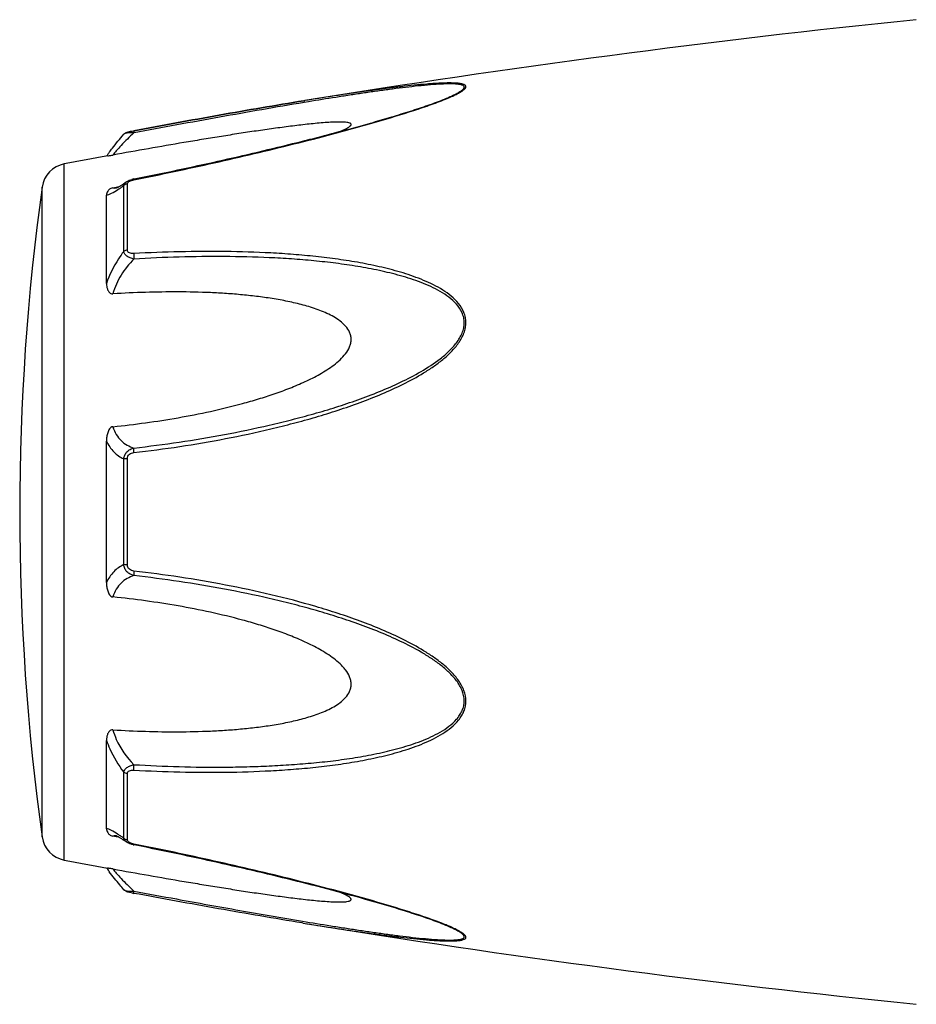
# Model space of a CAD drawing. Header units: millimetres. Extents: x 14365 to 105143, y -126377 to -22383.
# Tile 225 of 256: x 98830 to 98872, y -125674 to -125627. Entities that reach past the tile are written whole.
import ezdxf

# ---------------------------------------------------------------- set-up
doc = ezdxf.new("R2010")
doc.units = ezdxf.units.MM

msp = doc.modelspace()

# ---------------------------------------------------------------- linework, layer by layer
at = {"color": 0, "linetype": 'Continuous'}
for p, q in [((98843.023, -125631.288), (98842.994, -125631.293)), ((98842.994, -125631.293), (98843.023, -125631.288)), ((98843.217, -125631.34), (98843.007, -125631.375)), ((98843.042, -125631.285), (98843.023, -125631.288)), ((98849.752, -125631.176), (98849.755, -125631.174)), ((98834.46, -125632.883), (98834.46, -125632.883)), ((98834.92, -125632.714), (98834.936, -125632.711)), ((98834.957, -125632.812), (98834.939, -125632.816)), ((98831.639, -125667.297), (98831.639, -125634.288)), ((98834.454, -125638.442), (98834.454, -125635.318)), ((98834.573, -125635.142), (98834.58, -125635.137)), ((98834.58, -125635.137), (98834.581, -125635.137)), ((98834.632, -125638.37), (98834.632, -125635.228)), ((98834.932, -125635.002), (98835.108, -125634.967)), ((98830.589, -125666.198), (98830.589, -125635.387)), ((98833.639, -125639.952), (98833.639, -125635.768)), ((98833.946, -125635.419), (98834.096, -125635.39)), ((98834.096, -125635.39), (98834.225, -125635.365)), ((98834.107, -125635.426), (98834.107, -125635.426)), ((98833.639, -125654.141), (98833.639, -125647.428)), ((98834.454, -125653.289), (98834.454, -125648.278)), ((98834.632, -125653.304), (98834.632, -125648.263)), ((98833.639, -125665.809), (98833.639, -125661.62)), ((98834.454, -125666.257), (98834.454, -125663.13)), ((98834.632, -125666.347), (98834.632, -125663.202)), ((98834.101, -125666.188), (98833.946, -125666.159)), ((98834.108, -125666.152), (98834.108, -125666.152)), ((98834.228, -125666.213), (98834.101, -125666.188)), ((98834.581, -125666.439), (98834.573, -125666.433)), ((98834.582, -125666.44), (98834.581, -125666.439)), ((98835.123, -125666.612), (98834.932, -125666.574)), ((98842.966, -125670.288), (98842.918, -125670.28)), ((98849.731, -125670.395), (98849.729, -125670.394))]:
    msp.add_line(p, q, dxfattribs=at)
for centre, radius, start, end in [((98923.112, -126124.832), 500, 95.86353, 99.2151), ((98846.294, -125622.794), 9.088, 292.5987, 293.6391), ((98845.319, -125620.442), 11.634, 291.7214, 292.5819), ((98923.112, -126124.832), 499, 100.32224, 100.56288), ((98840.846, -125638.978), 8.803, 144.3884, 144.9605), ((98841.901, -125639.732), 10.1, 143.5801, 144.3916), ((98831.877, -125635.566), 1.3, 100.5629, 172.094), ((98835.209, -125636.398), 1.423, 101.209, 104.7713), ((98941.525, -125650.793), 112, 172.09404, 187.90596), ((98834, -125634.872), 0.564, 280.0673, 280.9293), ((98830.853, -125630.354), 6.132, 302.8759, 303.8307), ((98830.6, -125671.627), 6.609, 55.991, 57.3511), ((98828.807, -125674.272), 9.805, 54.8309, 55.9509), ((98831.877, -125666.019), 1.3, 187.906, 259.4371), ((98834.717, -125666.347), 0.085, 180.0437, 189.0843), ((98835.23, -125665.076), 1.527, 257.9795, 258.733), ((98923.112, -125176.753), 499, 259.43712, 259.67709), ((98840.532, -125662.837), 8.414, 214.9878, 215.2793), ((98841.813, -125661.925), 9.986, 215.3091, 216.3792), ((98836.411, -125660.882), 8.129, 259.0591, 259.5501), ((98923.112, -125176.753), 500, 260.77609, 264.13647), ((98845.258, -125681.278), 11.789, 67.6569, 68.2206), ((98846.218, -125678.957), 9.277, 66.4168, 67.6933)]:
    msp.add_arc(centre, radius, start, end, dxfattribs=at)
for points, knots in [([(98849.938, -125631.12), (98850.016, -125631.086), (98850.163, -125631.019), (98850.364, -125630.915), (98850.506, -125630.828), (98850.596, -125630.758), (98850.651, -125630.703), (98850.688, -125630.64), (98850.669, -125630.582), (98850.635, -125630.55), (98850.587, -125630.524), (98850.523, -125630.502), (98850.447, -125630.484), (98850.324, -125630.465), (98850.149, -125630.452), (98849.917, -125630.447), (98849.664, -125630.451), (98849.396, -125630.462), (98849.115, -125630.48), (98848.725, -125630.509), (98848.222, -125630.557), (98847.605, -125630.625), (98846.974, -125630.702), (98846.333, -125630.787), (98845.685, -125630.878), (98845.03, -125630.974), (98844.148, -125631.108), (98843.485, -125631.213), (98843.042, -125631.285)], [0, 0, 0, 0, 0.02948, 0.055907, 0.078214, 0.087353, 0.094931, 0.105555, 0.109954, 0.115017, 0.121315, 0.129009, 0.138057, 0.148338, 0.172058, 0.199047, 0.228459, 0.259634, 0.292171, 0.325754, 0.395293, 0.467136, 0.540634, 0.615369, 0.691049, 0.767475, 0.844512, 1, 1, 1, 1]), ([(98849.755, -125631.174), (98849.835, -125631.141), (98849.99, -125631.074), (98850.204, -125630.971), (98850.362, -125630.883), (98850.467, -125630.814), (98850.528, -125630.766), (98850.572, -125630.721), (98850.599, -125630.678), (98850.604, -125630.634), (98850.583, -125630.596), (98850.544, -125630.568), (98850.49, -125630.545), (98850.421, -125630.527), (98850.307, -125630.507), (98850.139, -125630.493), (98849.916, -125630.489), (98849.671, -125630.495), (98849.315, -125630.512), (98848.846, -125630.548), (98848.264, -125630.607), (98847.662, -125630.677), (98847.047, -125630.756), (98846.422, -125630.842), (98845.791, -125630.934), (98845.153, -125631.03), (98844.294, -125631.164), (98843.649, -125631.269), (98843.217, -125631.34)], [0, 0, 0, 0, 0.03089, 0.059177, 0.083881, 0.094457, 0.103528, 0.11093, 0.116684, 0.121223, 0.125685, 0.131127, 0.137993, 0.146338, 0.156051, 0.17896, 0.205464, 0.234539, 0.265468, 0.331155, 0.400252, 0.471609, 0.544574, 0.618731, 0.693793, 0.769568, 0.845928, 1, 1, 1, 1]), ([(98834.936, -125632.711), (98836.285, -125632.462), (98838.968, -125631.973), (98841.656, -125631.51), (98842.994, -125631.293)], [0, 0, 0, 0, 0.502936, 1, 1, 1, 1]), ([(98834.938, -125635.04), (98836.211, -125634.785), (98838.116, -125634.384), (98840.642, -125633.802), (98842.522, -125633.346), (98844.077, -125632.949), (98845.308, -125632.615), (98846.512, -125632.278), (98847.69, -125631.926), (98848.823, -125631.551), (98849.365, -125631.354), (98849.624, -125631.25)], [0, 0, 0, 0, 0.256646, 0.384673, 0.512244, 0.638988, 0.701822, 0.764153, 0.886175, 0.944757, 1, 1, 1, 1]), ([(98842.994, -125631.293), (98841.656, -125631.51), (98838.969, -125631.973), (98836.287, -125632.462), (98834.938, -125632.712)], [0, 0, 0, 0, 0.496975, 1, 1, 1, 1]), ([(98843.007, -125631.375), (98841.67, -125631.597), (98838.985, -125632.068), (98836.304, -125632.561), (98834.957, -125632.812)], [0, 0, 0, 0, 0.497132, 1, 1, 1, 1]), ([(98835.108, -125634.967), (98836.382, -125634.712), (98838.287, -125634.31), (98840.814, -125633.727), (98842.384, -125633.347), (98843.632, -125633.033), (98844.56, -125632.79), (98845.479, -125632.541), (98846.388, -125632.286), (98847.281, -125632.023), (98848.149, -125631.753), (98848.973, -125631.477), (98849.504, -125631.279), (98849.755, -125631.174)], [0, 0, 0, 0, 0.25737, 0.385747, 0.513657, 0.577329, 0.64069, 0.703648, 0.766063, 0.827658, 0.887975, 0.946116, 1, 1, 1, 1]), ([(98844.738, -125632.741), (98844.787, -125632.721), (98844.88, -125632.68), (98845.009, -125632.617), (98845.115, -125632.556), (98845.185, -125632.504), (98845.222, -125632.463), (98845.237, -125632.436), (98845.24, -125632.409), (98845.229, -125632.385), (98845.206, -125632.366), (98845.16, -125632.343), (98845.08, -125632.323), (98844.967, -125632.308), (98844.779, -125632.298), (98844.514, -125632.3), (98844.174, -125632.316), (98843.813, -125632.343), (98843.437, -125632.379), (98843.051, -125632.42), (98842.659, -125632.465), (98842.261, -125632.515), (98841.859, -125632.568), (98841.318, -125632.642), (98840.635, -125632.741), (98839.811, -125632.867), (98838.982, -125632.998), (98838.148, -125633.135), (98837.031, -125633.322), (98835.63, -125633.564), (98834.508, -125633.764), (98833.946, -125633.866)], [0, 0, 0, 0, 0.013224, 0.025246, 0.035584, 0.043707, 0.046793, 0.049242, 0.051265, 0.053246, 0.055591, 0.058505, 0.066098, 0.075763, 0.087038, 0.112872, 0.141444, 0.171707, 0.203125, 0.235343, 0.268137, 0.301392, 0.33501, 0.368911, 0.437385, 0.506544, 0.576211, 0.646269, 0.71663, 0.85801, 1, 1, 1, 1]), ([(98833.774, -125633.736), (98833.822, -125633.671), (98834.042, -125633.38), (98834.274, -125633.098), (98834.46, -125632.883)], [0, 0, 0, 0, 0.221481, 1, 1, 1, 1]), ([(98834.939, -125632.816), (98834.729, -125633.007), (98834.445, -125633.287), (98834.123, -125633.645), (98833.997, -125633.798), (98833.946, -125633.866)], [0, 0, 0, 0, 0.588807, 0.825815, 1, 1, 1, 1]), ([(98834.46, -125632.883), (98834.489, -125632.85), (98834.556, -125632.801), (98834.671, -125632.766), (98834.79, -125632.739), (98834.874, -125632.723), (98834.92, -125632.714)], [0, 0, 0, 0, 0.265729, 0.479644, 0.722816, 1, 1, 1, 1]), ([(98834.939, -125632.816), (98834.883, -125632.814), (98834.779, -125632.813), (98834.638, -125632.822), (98834.541, -125632.84), (98834.485, -125632.863), (98834.466, -125632.876), (98834.46, -125632.883)], [0, 0, 0, 0, 0.33971, 0.636245, 0.862204, 0.94183, 1, 1, 1, 1]), ([(98834.936, -125632.711), (98834.933, -125632.712), (98834.932, -125632.725), (98834.932, -125632.742), (98834.934, -125632.776), (98834.937, -125632.801), (98834.939, -125632.816)], [0, 0, 0, 0, 0.078563, 0.274425, 0.586251, 1, 1, 1, 1]), ([(98833.7, -125633.908), (98833.712, -125633.906), (98833.794, -125633.892), (98833.876, -125633.878), (98833.946, -125633.866)], [0, 0, 0, 0, 0.14802, 1, 1, 1, 1]), ([(98834.239, -125635.357), (98834.264, -125635.343), (98834.377, -125635.275), (98834.487, -125635.202), (98834.573, -125635.142)], [0, 0, 0, 0, 0.212027, 1, 1, 1, 1]), ([(98834.266, -125635.448), (98834.282, -125635.437), (98834.345, -125635.395), (98834.407, -125635.351), (98834.454, -125635.318)], [0, 0, 0, 0, 0.242177, 1, 1, 1, 1]), ([(98834.454, -125635.318), (98834.46, -125635.284), (98834.491, -125635.212), (98834.548, -125635.16), (98834.58, -125635.137)], [0, 0, 0, 0, 0.468978, 1, 1, 1, 1]), ([(98834.632, -125635.228), (98834.615, -125635.231), (98834.55, -125635.246), (98834.488, -125635.282), (98834.454, -125635.318)], [0, 0, 0, 0, 0.258764, 1, 1, 1, 1]), ([(98834.581, -125635.137), (98834.592, -125635.129), (98834.636, -125635.101), (98834.684, -125635.078), (98834.721, -125635.063)], [0, 0, 0, 0, 0.247211, 1, 1, 1, 1]), ([(98834.632, -125635.228), (98834.632, -125635.223), (98834.635, -125635.198), (98834.648, -125635.175), (98834.661, -125635.161)], [0, 0, 0, 0, 0.225175, 1, 1, 1, 1]), ([(98834.661, -125635.161), (98834.665, -125635.156), (98834.685, -125635.136), (98834.709, -125635.12), (98834.729, -125635.109)], [0, 0, 0, 0, 0.225244, 1, 1, 1, 1]), ([(98834.729, -125635.109), (98834.734, -125635.106), (98834.756, -125635.094), (98834.78, -125635.085), (98834.798, -125635.078)], [0, 0, 0, 0, 0.241505, 1, 1, 1, 1]), ([(98834.798, -125635.078), (98834.809, -125635.074), (98834.855, -125635.058), (98834.902, -125635.047), (98834.938, -125635.04)], [0, 0, 0, 0, 0.246414, 1, 1, 1, 1]), ([(98834.938, -125635.04), (98834.937, -125635.034), (98834.935, -125635.025), (98834.933, -125635.013), (98834.933, -125635.007), (98834.931, -125635.002), (98834.932, -125635.002)], [0, 0, 0, 0, 0.428218, 0.741394, 0.932956, 1, 1, 1, 1]), ([(98833.946, -125635.419), (98833.914, -125635.425), (98833.856, -125635.442), (98833.768, -125635.495), (98833.695, -125635.572), (98833.648, -125635.671), (98833.639, -125635.737), (98833.639, -125635.768)], [0, 0, 0, 0, 0.19482, 0.35748, 0.608365, 0.813655, 1, 1, 1, 1]), ([(98833.639, -125635.768), (98833.676, -125635.761), (98833.758, -125635.737), (98833.943, -125635.653), (98834.083, -125635.567), (98834.181, -125635.504)], [0, 0, 0, 0, 0.189472, 0.420855, 1, 1, 1, 1]), ([(98833.946, -125635.419), (98833.956, -125635.423), (98834.006, -125635.439), (98834.059, -125635.434), (98834.099, -125635.427)], [0, 0, 0, 0, 0.213215, 1, 1, 1, 1]), ([(98834.103, -125635.427), (98834.1, -125635.427), (98834.098, -125635.428), (98834.093, -125635.429), (98834.101, -125635.427), (98834.106, -125635.424), (98834.125, -125635.417), (98834.146, -125635.407), (98834.174, -125635.393), (98834.205, -125635.376), (98834.227, -125635.364), (98834.239, -125635.357)], [0, 0, 0, 0, 0.050729, 0.053439, 0.064665, 0.125059, 0.230112, 0.374221, 0.553235, 0.763061, 1, 1, 1, 1]), ([(98834.454, -125638.442), (98834.368, -125638.554), (98834.039, -125639.024), (98833.78, -125639.544), (98833.639, -125639.952)], [0, 0, 0, 0, 0.246978, 1, 1, 1, 1]), ([(98834.632, -125638.37), (98834.615, -125638.372), (98834.552, -125638.384), (98834.49, -125638.411), (98834.454, -125638.442)], [0, 0, 0, 0, 0.266982, 1, 1, 1, 1]), ([(98834.939, -125638.797), (98834.879, -125638.783), (98834.765, -125638.749), (98834.614, -125638.672), (98834.501, -125638.571), (98834.461, -125638.484), (98834.454, -125638.442)], [0, 0, 0, 0, 0.291894, 0.562609, 0.798475, 1, 1, 1, 1]), ([(98834.938, -125638.539), (98834.901, -125638.541), (98834.828, -125638.54), (98834.727, -125638.517), (98834.648, -125638.458), (98834.632, -125638.398), (98834.632, -125638.37)], [0, 0, 0, 0, 0.287056, 0.554503, 0.787456, 1, 1, 1, 1]), ([(98834.938, -125638.539), (98834.933, -125638.579), (98834.93, -125638.665), (98834.935, -125638.751), (98834.939, -125638.797)], [0, 0, 0, 0, 0.467767, 1, 1, 1, 1]), ([(98834.939, -125647.976), (98835.665, -125647.892), (98837.115, -125647.699), (98839.281, -125647.33), (98841.074, -125646.944), (98842.5, -125646.589), (98843.565, -125646.297), (98844.621, -125645.97), (98845.666, -125645.606), (98846.698, -125645.201), (98847.708, -125644.743), (98848.521, -125644.302), (98849.141, -125643.901), (98849.584, -125643.571), (98849.993, -125643.203), (98850.343, -125642.79), (98850.565, -125642.4), (98850.663, -125642.065), (98850.687, -125641.811), (98850.661, -125641.562), (98850.565, -125641.248), (98850.347, -125640.894), (98849.992, -125640.547), (98849.583, -125640.258), (98849.14, -125640.013), (98848.517, -125639.731), (98847.702, -125639.445), (98846.693, -125639.179), (98845.662, -125638.969), (98844.616, -125638.803), (98843.561, -125638.675), (98842.497, -125638.576), (98841.068, -125638.482), (98839.272, -125638.429), (98837.107, -125638.442), (98835.662, -125638.499), (98834.938, -125638.539)], [0, 0, 0, 0, 0.063635, 0.127396, 0.191296, 0.223303, 0.255348, 0.287434, 0.319562, 0.351727, 0.383919, 0.416107, 0.432182, 0.448215, 0.464156, 0.479907, 0.495291, 0.502793, 0.510127, 0.517331, 0.52445, 0.538608, 0.552922, 0.567437, 0.582127, 0.596956, 0.626929, 0.657232, 0.687777, 0.718508, 0.74939, 0.780398, 0.811517, 0.874045, 0.936883, 1, 1, 1, 1]), ([(98834.939, -125638.797), (98834.708, -125639.025), (98834.299, -125639.536), (98834.028, -125640.137), (98833.946, -125640.451)], [0, 0, 0, 0, 0.500208, 1, 1, 1, 1]), ([(98834.94, -125647.758), (98835.657, -125647.677), (98837.091, -125647.49), (98839.234, -125647.134), (98841.007, -125646.761), (98842.419, -125646.419), (98843.473, -125646.139), (98844.52, -125645.826), (98845.556, -125645.476), (98846.581, -125645.088), (98847.586, -125644.65), (98848.559, -125644.146), (98849.327, -125643.649), (98849.883, -125643.18), (98850.187, -125642.845), (98850.387, -125642.551), (98850.505, -125642.317), (98850.584, -125642.072), (98850.61, -125641.82), (98850.582, -125641.574), (98850.479, -125641.266), (98850.248, -125640.926), (98849.882, -125640.599), (98849.465, -125640.329), (98849.018, -125640.101), (98848.551, -125639.906), (98848.071, -125639.736), (98847.414, -125639.537), (98846.575, -125639.334), (98845.552, -125639.142), (98844.515, -125638.993), (98843.469, -125638.877), (98842.416, -125638.791), (98841.002, -125638.71), (98839.224, -125638.67), (98837.084, -125638.693), (98835.654, -125638.755), (98834.939, -125638.797)], [0, 0, 0, 0, 0.063589, 0.127295, 0.191136, 0.223111, 0.255121, 0.287171, 0.319267, 0.351401, 0.383569, 0.41575, 0.447866, 0.463844, 0.479652, 0.487454, 0.495134, 0.502662, 0.51, 0.517195, 0.524298, 0.538439, 0.552765, 0.567303, 0.582017, 0.596869, 0.611832, 0.626888, 0.657217, 0.687781, 0.718525, 0.749415, 0.780427, 0.811548, 0.874072, 0.936899, 1, 1, 1, 1]), ([(98833.639, -125639.952), (98833.639, -125640.004), (98833.647, -125640.107), (98833.682, -125640.232), (98833.73, -125640.326), (98833.781, -125640.391), (98833.852, -125640.443), (98833.915, -125640.453), (98833.946, -125640.451)], [0, 0, 0, 0, 0.238003, 0.476366, 0.597445, 0.721615, 0.853559, 1, 1, 1, 1]), ([(98833.946, -125646.747), (98834.463, -125646.694), (98835.494, -125646.571), (98837.036, -125646.33), (98838.571, -125646.031), (98839.839, -125645.724), (98840.845, -125645.435), (98841.593, -125645.195), (98842.332, -125644.924), (98843.057, -125644.618), (98843.644, -125644.323), (98844.094, -125644.052), (98844.417, -125643.829), (98844.717, -125643.58), (98844.981, -125643.298), (98845.149, -125643.026), (98845.225, -125642.789), (98845.245, -125642.609), (98845.225, -125642.432), (98845.15, -125642.21), (98844.982, -125641.966), (98844.716, -125641.731), (98844.415, -125641.536), (98844.093, -125641.372), (98843.642, -125641.183), (98843.053, -125640.995), (98842.329, -125640.819), (98841.59, -125640.682), (98840.843, -125640.575), (98840.088, -125640.493), (98839.329, -125640.431), (98838.311, -125640.375), (98837.031, -125640.348), (98835.49, -125640.369), (98834.461, -125640.418), (98833.946, -125640.451)], [0, 0, 0, 0, 0.063495, 0.12712, 0.190878, 0.25478, 0.286791, 0.31884, 0.350926, 0.383041, 0.415158, 0.431203, 0.447213, 0.463143, 0.478902, 0.4943, 0.5018, 0.509129, 0.516317, 0.523425, 0.537606, 0.551987, 0.566584, 0.581352, 0.596258, 0.626376, 0.656797, 0.687441, 0.718253, 0.749203, 0.780268, 0.811433, 0.874017, 0.936884, 1, 1, 1, 1]), ([(98833.946, -125646.747), (98833.913, -125646.75), (98833.847, -125646.777), (98833.779, -125646.853), (98833.73, -125646.941), (98833.682, -125647.066), (98833.647, -125647.229), (98833.639, -125647.361), (98833.639, -125647.427)], [0, 0, 0, 0, 0.125535, 0.252013, 0.377694, 0.502869, 0.751849, 1, 1, 1, 1]), ([(98833.946, -125646.747), (98833.984, -125646.876), (98834.084, -125647.116), (98834.318, -125647.415), (98834.61, -125647.63), (98834.828, -125647.723), (98834.94, -125647.758)], [0, 0, 0, 0, 0.272929, 0.523074, 0.761734, 1, 1, 1, 1]), ([(98833.639, -125647.428), (98833.726, -125647.617), (98833.95, -125647.958), (98834.283, -125648.194), (98834.454, -125648.278)], [0, 0, 0, 0, 0.522223, 1, 1, 1, 1]), ([(98834.454, -125648.278), (98834.46, -125648.215), (98834.494, -125648.09), (98834.604, -125647.932), (98834.759, -125647.818), (98834.878, -125647.774), (98834.94, -125647.758)], [0, 0, 0, 0, 0.250125, 0.500215, 0.750197, 1, 1, 1, 1]), ([(98834.939, -125647.976), (98834.935, -125647.933), (98834.932, -125647.861), (98834.934, -125647.788), (98834.94, -125647.758)], [0, 0, 0, 0, 0.583261, 1, 1, 1, 1]), ([(98834.632, -125648.263), (98834.615, -125648.263), (98834.556, -125648.266), (98834.496, -125648.271), (98834.454, -125648.278)], [0, 0, 0, 0, 0.284006, 1, 1, 1, 1]), ([(98834.632, -125648.263), (98834.632, -125648.225), (98834.647, -125648.146), (98834.72, -125648.051), (98834.824, -125647.996), (98834.9, -125647.98), (98834.939, -125647.976)], [0, 0, 0, 0, 0.249368, 0.500015, 0.750587, 1, 1, 1, 1]), ([(98834.454, -125653.289), (98834.283, -125653.373), (98833.95, -125653.61), (98833.726, -125653.951), (98833.639, -125654.141)], [0, 0, 0, 0, 0.477899, 1, 1, 1, 1]), ([(98834.939, -125653.808), (98834.878, -125653.793), (98834.758, -125653.748), (98834.604, -125653.634), (98834.494, -125653.476), (98834.46, -125653.352), (98834.454, -125653.289)], [0, 0, 0, 0, 0.249817, 0.499798, 0.74986, 1, 1, 1, 1]), ([(98834.632, -125653.304), (98834.615, -125653.303), (98834.556, -125653.301), (98834.496, -125653.296), (98834.454, -125653.289)], [0, 0, 0, 0, 0.284019, 1, 1, 1, 1]), ([(98834.938, -125653.591), (98834.9, -125653.587), (98834.824, -125653.571), (98834.72, -125653.515), (98834.647, -125653.42), (98834.632, -125653.342), (98834.632, -125653.304)], [0, 0, 0, 0, 0.249451, 0.500018, 0.750583, 1, 1, 1, 1]), ([(98834.939, -125653.808), (98834.827, -125653.844), (98834.609, -125653.937), (98834.318, -125654.153), (98834.084, -125654.451), (98833.984, -125654.692), (98833.946, -125654.821)], [0, 0, 0, 0, 0.238394, 0.476974, 0.727116, 1, 1, 1, 1]), ([(98834.938, -125653.591), (98834.934, -125653.633), (98834.931, -125653.705), (98834.933, -125653.778), (98834.939, -125653.808)], [0, 0, 0, 0, 0.582827, 1, 1, 1, 1]), ([(98834.939, -125663.032), (98835.662, -125663.072), (98837.108, -125663.131), (98839.273, -125663.147), (98841.069, -125663.086), (98842.497, -125662.993), (98843.562, -125662.898), (98844.617, -125662.768), (98845.663, -125662.6), (98846.693, -125662.39), (98847.702, -125662.124), (98848.518, -125661.838), (98849.14, -125661.555), (98849.583, -125661.309), (98849.992, -125661.02), (98850.288, -125660.728), (98850.478, -125660.461), (98850.591, -125660.243), (98850.663, -125660.006), (98850.696, -125659.671), (98850.604, -125659.241), (98850.345, -125658.776), (98849.993, -125658.363), (98849.584, -125657.996), (98849.142, -125657.665), (98848.521, -125657.265), (98847.707, -125656.824), (98846.698, -125656.365), (98845.666, -125655.96), (98844.62, -125655.598), (98843.212, -125655.163), (98841.434, -125654.696), (98839.279, -125654.242), (98837.114, -125653.87), (98835.664, -125653.675), (98834.938, -125653.591)], [0, 0, 0, 0, 0.063127, 0.125969, 0.188473, 0.219596, 0.250616, 0.281496, 0.312222, 0.342767, 0.373071, 0.403045, 0.417875, 0.432563, 0.447076, 0.461383, 0.468491, 0.475585, 0.482706, 0.489913, 0.504703, 0.520085, 0.535843, 0.551789, 0.567824, 0.583902, 0.616092, 0.648285, 0.680449, 0.712576, 0.744661, 0.808707, 0.872603, 0.936364, 1, 1, 1, 1]), ([(98834.94, -125662.774), (98835.655, -125662.816), (98837.085, -125662.878), (98838.871, -125662.9), (98840.295, -125662.875), (98841.358, -125662.835), (98842.416, -125662.774), (98843.47, -125662.691), (98844.516, -125662.576), (98845.553, -125662.423), (98846.576, -125662.233), (98847.58, -125661.989), (98848.394, -125661.727), (98849.019, -125661.465), (98849.466, -125661.237), (98849.882, -125660.967), (98850.188, -125660.692), (98850.386, -125660.435), (98850.507, -125660.224), (98850.585, -125659.992), (98850.62, -125659.661), (98850.52, -125659.235), (98850.247, -125658.783), (98849.883, -125658.385), (98849.467, -125658.034), (98849.02, -125657.718), (98848.398, -125657.335), (98847.585, -125656.915), (98846.58, -125656.476), (98845.556, -125656.088), (98844.518, -125655.741), (98843.472, -125655.428), (98842.418, -125655.144), (98841.007, -125654.802), (98839.232, -125654.438), (98837.09, -125654.078), (98835.656, -125653.889), (98834.939, -125653.808)], [0, 0, 0, 0, 0.063114, 0.125949, 0.157245, 0.188456, 0.219582, 0.250607, 0.281495, 0.312234, 0.342798, 0.373129, 0.40314, 0.417992, 0.432705, 0.447241, 0.461558, 0.468661, 0.475744, 0.482848, 0.490045, 0.504858, 0.520307, 0.536124, 0.552106, 0.56816, 0.584244, 0.616427, 0.648598, 0.680734, 0.712828, 0.744881, 0.776894, 0.808867, 0.872702, 0.936412, 1, 1, 1, 1]), ([(98833.639, -125654.141), (98833.639, -125654.207), (98833.647, -125654.339), (98833.682, -125654.502), (98833.73, -125654.627), (98833.779, -125654.715), (98833.847, -125654.791), (98833.913, -125654.818), (98833.946, -125654.821)], [0, 0, 0, 0, 0.248169, 0.497163, 0.622341, 0.748019, 0.874484, 1, 1, 1, 1]), ([(98833.946, -125661.12), (98834.461, -125661.153), (98835.49, -125661.201), (98837.031, -125661.223), (98838.311, -125661.195), (98839.329, -125661.139), (98840.088, -125661.077), (98840.843, -125660.994), (98841.59, -125660.887), (98842.329, -125660.749), (98843.053, -125660.574), (98843.642, -125660.385), (98844.093, -125660.196), (98844.415, -125660.032), (98844.717, -125659.837), (98844.982, -125659.602), (98845.151, -125659.358), (98845.226, -125659.136), (98845.245, -125658.958), (98845.225, -125658.778), (98845.148, -125658.542), (98845.015, -125658.325), (98844.851, -125658.13), (98844.668, -125657.946), (98844.416, -125657.738), (98844.094, -125657.514), (98843.644, -125657.244), (98843.057, -125656.95), (98842.332, -125656.642), (98841.593, -125656.373), (98840.845, -125656.131), (98839.839, -125655.843), (98838.571, -125655.536), (98837.036, -125655.237), (98835.494, -125654.997), (98834.463, -125654.874), (98833.946, -125654.821)], [0, 0, 0, 0, 0.063112, 0.125975, 0.188555, 0.219719, 0.250782, 0.281729, 0.312543, 0.343186, 0.373609, 0.403727, 0.418634, 0.433407, 0.448005, 0.462391, 0.476578, 0.483689, 0.490881, 0.498215, 0.505719, 0.521118, 0.528977, 0.536891, 0.552822, 0.568831, 0.584876, 0.616992, 0.649103, 0.681187, 0.713234, 0.745242, 0.809138, 0.87289, 0.93651, 1, 1, 1, 1]), ([(98833.946, -125661.12), (98833.915, -125661.118), (98833.852, -125661.128), (98833.78, -125661.18), (98833.73, -125661.246), (98833.682, -125661.339), (98833.647, -125661.465), (98833.639, -125661.568), (98833.639, -125661.62)], [0, 0, 0, 0, 0.146355, 0.278259, 0.402425, 0.523518, 0.761934, 1, 1, 1, 1]), ([(98833.946, -125661.12), (98833.987, -125661.275), (98834.204, -125661.888), (98834.594, -125662.431), (98834.94, -125662.774)], [0, 0, 0, 0, 0.247925, 1, 1, 1, 1]), ([(98833.639, -125661.62), (98833.686, -125661.756), (98833.897, -125662.29), (98834.194, -125662.788), (98834.454, -125663.13)], [0, 0, 0, 0, 0.251574, 1, 1, 1, 1]), ([(98834.454, -125663.13), (98834.461, -125663.088), (98834.501, -125663), (98834.614, -125662.899), (98834.765, -125662.821), (98834.88, -125662.788), (98834.94, -125662.774)], [0, 0, 0, 0, 0.201639, 0.43756, 0.708236, 1, 1, 1, 1]), ([(98834.939, -125663.032), (98834.934, -125662.992), (98834.931, -125662.906), (98834.935, -125662.82), (98834.94, -125662.774)], [0, 0, 0, 0, 0.467922, 1, 1, 1, 1]), ([(98834.632, -125663.202), (98834.615, -125663.199), (98834.552, -125663.188), (98834.49, -125663.16), (98834.454, -125663.13)], [0, 0, 0, 0, 0.267018, 1, 1, 1, 1]), ([(98834.632, -125663.202), (98834.632, -125663.174), (98834.649, -125663.113), (98834.727, -125663.054), (98834.829, -125663.031), (98834.901, -125663.03), (98834.939, -125663.032)], [0, 0, 0, 0, 0.212614, 0.445637, 0.713059, 1, 1, 1, 1]), ([(98834.165, -125666.062), (98834.07, -125666.001), (98833.934, -125665.919), (98833.755, -125665.839), (98833.675, -125665.815), (98833.639, -125665.809)], [0, 0, 0, 0, 0.577794, 0.80943, 1, 1, 1, 1]), ([(98833.639, -125665.809), (98833.639, -125665.84), (98833.648, -125665.906), (98833.695, -125666.005), (98833.768, -125666.083), (98833.856, -125666.135), (98833.914, -125666.153), (98833.946, -125666.159)], [0, 0, 0, 0, 0.186516, 0.391937, 0.642812, 0.805374, 1, 1, 1, 1]), ([(98834.108, -125666.152), (98834.092, -125666.148), (98834.039, -125666.14), (98833.981, -125666.143), (98833.946, -125666.159)], [0, 0, 0, 0, 0.296315, 1, 1, 1, 1]), ([(98834.243, -125666.222), (98834.214, -125666.205), (98834.168, -125666.18), (98834.121, -125666.158), (98834.103, -125666.151)], [0, 0, 0, 0, 0.632551, 1, 1, 1, 1]), ([(98834.573, -125666.433), (98834.542, -125666.412), (98834.434, -125666.339), (98834.324, -125666.268), (98834.243, -125666.222)], [0, 0, 0, 0, 0.283099, 1, 1, 1, 1]), ([(98834.632, -125666.347), (98834.615, -125666.344), (98834.55, -125666.329), (98834.488, -125666.293), (98834.454, -125666.257)], [0, 0, 0, 0, 0.258792, 1, 1, 1, 1]), ([(98834.581, -125666.439), (98834.548, -125666.416), (98834.491, -125666.364), (98834.46, -125666.292), (98834.454, -125666.257)], [0, 0, 0, 0, 0.53106, 1, 1, 1, 1]), ([(98834.776, -125666.533), (98834.759, -125666.528), (98834.691, -125666.503), (98834.626, -125666.47), (98834.582, -125666.44)], [0, 0, 0, 0, 0.254193, 1, 1, 1, 1]), ([(98834.73, -125666.468), (98834.717, -125666.46), (98834.676, -125666.435), (98834.639, -125666.394), (98834.633, -125666.36)], [0, 0, 0, 0, 0.308636, 1, 1, 1, 1]), ([(98834.799, -125666.498), (98834.793, -125666.496), (98834.769, -125666.487), (98834.746, -125666.477), (98834.73, -125666.468)], [0, 0, 0, 0, 0.257368, 1, 1, 1, 1]), ([(98834.938, -125666.536), (98834.937, -125666.542), (98834.935, -125666.551), (98834.933, -125666.563), (98834.933, -125666.569), (98834.931, -125666.573), (98834.932, -125666.574)], [0, 0, 0, 0, 0.428099, 0.741246, 0.932847, 1, 1, 1, 1]), ([(98849.632, -125670.331), (98849.372, -125670.228), (98848.831, -125670.03), (98847.698, -125669.654), (98846.214, -125669.211), (98844.388, -125668.709), (98841.899, -125668.069), (98838.749, -125667.33), (98836.212, -125666.791), (98834.938, -125666.536)], [0, 0, 0, 0, 0.055213, 0.113792, 0.23581, 0.360995, 0.487722, 0.743348, 1, 1, 1, 1]), ([(98849.731, -125670.395), (98849.479, -125670.29), (98848.949, -125670.093), (98848.125, -125669.817), (98847.259, -125669.548), (98846.065, -125669.197), (98844.541, -125668.778), (98842.061, -125668.141), (98838.922, -125667.405), (98836.393, -125666.867), (98835.123, -125666.612)], [0, 0, 0, 0, 0.054079, 0.112293, 0.172626, 0.23422, 0.359577, 0.486553, 0.742745, 1, 1, 1, 1]), ([(98833.946, -125667.719), (98833.915, -125667.714), (98833.831, -125667.699), (98833.746, -125667.685), (98833.694, -125667.676)], [0, 0, 0, 0, 0.376124, 1, 1, 1, 1]), ([(98834.46, -125668.703), (98834.394, -125668.628), (98834.157, -125668.349), (98833.93, -125668.062), (98833.773, -125667.848)], [0, 0, 0, 0, 0.274505, 1, 1, 1, 1]), ([(98833.946, -125667.719), (98833.997, -125667.787), (98834.123, -125667.94), (98834.346, -125668.188), (98834.624, -125668.473), (98834.83, -125668.67), (98834.939, -125668.77)], [0, 0, 0, 0, 0.174298, 0.411219, 0.692021, 1, 1, 1, 1]), ([(98833.946, -125667.719), (98834.509, -125667.821), (98835.632, -125668.021), (98837.036, -125668.264), (98838.155, -125668.451), (98838.99, -125668.587), (98839.821, -125668.718), (98840.646, -125668.844), (98841.329, -125668.943), (98841.872, -125669.017), (98842.274, -125669.07), (98842.672, -125669.119), (98843.065, -125669.165), (98843.45, -125669.206), (98843.826, -125669.24), (98844.188, -125669.267), (98844.528, -125669.283), (98844.791, -125669.284), (98844.977, -125669.272), (98845.09, -125669.257), (98845.167, -125669.236), (98845.211, -125669.212), (98845.232, -125669.192), (98845.24, -125669.166), (98845.235, -125669.139), (98845.218, -125669.112), (98845.178, -125669.071), (98845.105, -125669.019), (98844.997, -125668.957), (98844.866, -125668.894), (98844.772, -125668.853), (98844.723, -125668.832)], [0, 0, 0, 0, 0.142006, 0.283398, 0.353765, 0.423828, 0.493495, 0.562647, 0.631121, 0.66502, 0.698626, 0.731869, 0.764656, 0.796849, 0.828224, 0.858442, 0.886945, 0.912611, 0.92378, 0.93331, 0.940718, 0.943524, 0.945777, 0.947738, 0.949832, 0.952411, 0.955637, 0.963997, 0.974507, 0.98666, 1, 1, 1, 1]), ([(98834.868, -125668.862), (98834.828, -125668.855), (98834.754, -125668.84), (98834.649, -125668.815), (98834.546, -125668.78), (98834.486, -125668.734), (98834.46, -125668.704)], [0, 0, 0, 0, 0.273626, 0.507992, 0.727544, 1, 1, 1, 1]), ([(98834.46, -125668.704), (98834.466, -125668.711), (98834.485, -125668.724), (98834.54, -125668.746), (98834.638, -125668.764), (98834.779, -125668.773), (98834.884, -125668.772), (98834.939, -125668.77)], [0, 0, 0, 0, 0.057868, 0.137343, 0.363312, 0.660033, 1, 1, 1, 1]), ([(98834.937, -125668.875), (98834.934, -125668.875), (98834.933, -125668.862), (98834.932, -125668.844), (98834.935, -125668.81), (98834.938, -125668.785), (98834.939, -125668.77)], [0, 0, 0, 0, 0.078467, 0.274376, 0.586265, 1, 1, 1, 1]), ([(98842.918, -125670.28), (98841.593, -125670.064), (98838.931, -125669.606), (98836.273, -125669.122), (98834.937, -125668.875)], [0, 0, 0, 0, 0.497068, 1, 1, 1, 1]), ([(98834.939, -125668.77), (98835.61, -125668.895), (98837.281, -125669.203), (98839.943, -125669.686), (98841.939, -125670.029), (98842.932, -125670.195)], [0, 0, 0, 0, 0.251917, 0.627872, 1, 1, 1, 1]), ([(98842.932, -125670.195), (98843.377, -125670.269), (98844.044, -125670.379), (98844.93, -125670.518), (98845.589, -125670.618), (98846.242, -125670.714), (98846.888, -125670.804), (98847.524, -125670.888), (98848.147, -125670.962), (98848.751, -125671.025), (98849.238, -125671.065), (98849.609, -125671.085), (98849.866, -125671.092), (98850.1, -125671.089), (98850.278, -125671.077), (98850.401, -125671.058), (98850.476, -125671.041), (98850.536, -125671.019), (98850.58, -125670.991), (98850.604, -125670.952), (98850.599, -125670.907), (98850.573, -125670.863), (98850.528, -125670.816), (98850.468, -125670.767), (98850.361, -125670.695), (98850.198, -125670.605), (98849.975, -125670.498), (98849.815, -125670.43), (98849.731, -125670.395)], [0, 0, 0, 0, 0.153439, 0.229445, 0.304902, 0.379707, 0.453642, 0.526452, 0.597735, 0.666841, 0.732698, 0.763801, 0.793118, 0.81995, 0.843381, 0.853458, 0.862207, 0.869459, 0.875128, 0.87961, 0.884095, 0.889726, 0.896977, 0.905865, 0.916254, 0.94079, 0.969089, 1, 1, 1, 1]), ([(98842.966, -125670.288), (98843.413, -125670.36), (98844.082, -125670.467), (98844.972, -125670.602), (98845.632, -125670.699), (98846.287, -125670.791), (98846.934, -125670.876), (98847.57, -125670.955), (98848.193, -125671.024), (98848.701, -125671.072), (98849.095, -125671.102), (98849.379, -125671.119), (98849.65, -125671.131), (98849.906, -125671.135), (98850.14, -125671.13), (98850.318, -125671.117), (98850.443, -125671.098), (98850.521, -125671.08), (98850.586, -125671.059), (98850.636, -125671.033), (98850.671, -125671), (98850.683, -125670.958), (98850.67, -125670.914), (98850.64, -125670.869), (98850.593, -125670.821), (98850.504, -125670.751), (98850.36, -125670.662), (98850.158, -125670.558), (98850.009, -125670.49), (98849.93, -125670.455)], [0, 0, 0, 0, 0.155309, 0.232207, 0.308518, 0.38411, 0.45876, 0.532202, 0.604002, 0.673502, 0.707078, 0.73962, 0.77081, 0.800217, 0.827213, 0.851007, 0.8614, 0.870581, 0.878415, 0.8848, 0.889847, 0.894233, 0.899058, 0.905123, 0.912705, 0.92179, 0.943969, 0.970425, 1, 1, 1, 1])]:
    msp.add_open_spline(points, degree=3, knots=knots, dxfattribs=at)
for points in [[(98834.721, -125635.063), (98834.761, -125635.046), (98834.803, -125635.033), (98834.846, -125635.022)], [(98834.912, -125666.57), (98834.866, -125666.56), (98834.821, -125666.548), (98834.776, -125666.533)], [(98834.846, -125666.514), (98834.83, -125666.509), (98834.814, -125666.504), (98834.799, -125666.498)], [(98834.938, -125666.536), (98834.907, -125666.53), (98834.876, -125666.523), (98834.846, -125666.514)]]:
    msp.add_open_spline(points, degree=3, dxfattribs=at)

doc.saveas('drawing.dxf')
